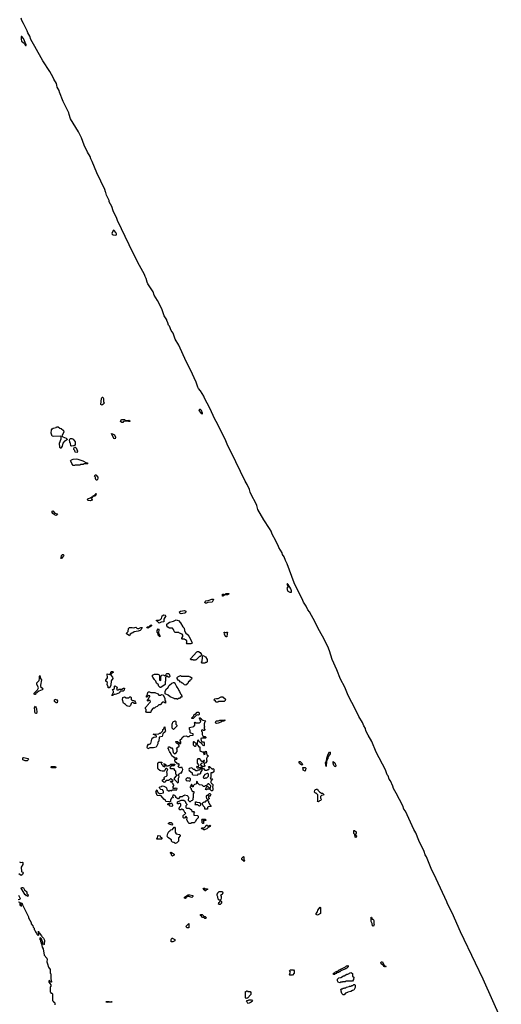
# Model space of a CAD drawing. Extents: x 2886962 to 3052311, y 540590 to 918621.
# Tile 126 of 164: x 3007027 to 3015885, y 786995 to 805099. Entities that reach past the tile are written whole.
import ezdxf

# ---------------------------------------------------------------- set-up
doc = ezdxf.new("R2010")
doc.units = 0

msp = doc.modelspace()

# ---------------------------------------------------------------- linework, layer by layer
at = {"layer": '0CON20XD'}
for points in [[(3015885, 786713), (3015554, 787455), (3015411, 787751), (3015136, 788326), (3014980, 788675), (3014895, 788843), (3014882, 788882), (3014685, 789302), (3014596, 789495), (3014510, 789705), (3014486, 789745), (3014464, 789804), (3014366, 790005), (3014312, 790145), (3014275, 790212), (3014120, 790545), (3014094, 790585), (3014072, 790642), (3013948, 790878), (3013905, 790962), (3013891, 791005), (3013844, 791104), (3013824, 791135), (3013804, 791194), (3013786, 791216), (3013754, 791304), (3013584, 791634), (3013504, 791825), (3013437, 791945), (3013396, 792026), (3013384, 792065), (3013354, 792115), (3013332, 792175), (3013265, 792288), (3013203, 792417), (3013067, 792675), (3013004, 792825), (3012925, 792972), (3012862, 793142), (3012775, 793332), (3012723, 793495), (3012692, 793572), (3012594, 793764), (3012514, 793905), (3012460, 794020), (3012354, 794214), (3012326, 794246), (3012294, 794314), (3012247, 794387), (3012222, 794452), (3012106, 794676), (3012075, 794743), (3011944, 795094), (3011914, 795155), (3011892, 795225), (3011863, 795265), (3011852, 795295), (3011795, 795392), (3011782, 795432), (3011735, 795512), (3011714, 795564), (3011704, 795575), (3011664, 795655), (3011652, 795692), (3011624, 795744), (3011516, 795905), (3011407, 796095), (3011390, 796165), (3011364, 796224), (3011294, 796345), (3011265, 796410), (3011252, 796462), (3011210, 796555), (3011174, 796615), (3010914, 797144), (3010854, 797265), (3010804, 797384), (3010643, 797713), (3010614, 797754), (3010523, 797953), (3010425, 798142), (3010414, 798175), (3010354, 798275), (3010318, 798318), (3010305, 798342), (3010271, 798435), (3010170, 798660), (3010087, 798817), (3009952, 799112), (3009886, 799226), (3009852, 799332), (3009815, 799382), (3009781, 799461), (3009763, 799485), (3009752, 799525), (3009732, 799565), (3009732, 799582), (3009683, 799655), (3009640, 799785), (3009564, 799934), (3009503, 800035), (3009480, 800095), (3009384, 800245), (3009373, 800273), (3009352, 800342), (3009332, 800375), (3009322, 800415), (3009197, 800635), (3009163, 800715), (3009065, 800902), (3009041, 800961), (3008824, 801405), (3008811, 801445), (3008746, 801586), (3008722, 801665), (3008675, 801752), (3008672, 801772), (3008625, 801872), (3008614, 801924), (3008604, 801935), (3008592, 801975), (3008444, 802284), (3008361, 802491), (3008335, 802540), (3008323, 802583), (3008274, 802665), (3008215, 802792), (3008163, 802925), (3008110, 803035), (3007964, 803275), (3007934, 803355), (3007930, 803385), (3007907, 803435), (3007827, 803595), (3007757, 803765), (3007752, 803795), (3007715, 803860), (3007712, 803895), (3007702, 803925), (3007653, 804005), (3007644, 804034), (3007584, 804145), (3007455, 804343), (3007304, 804605), (3007234, 804734), (3007213, 804793), (3007176, 804855), (3007163, 804893), (3007095, 805028), (3007066, 805085), (3007054, 805125)], [(3007145, 804622), (3007145, 804637), (3007095, 804751), (3007065, 804790), (3007055, 804790), (3007051, 804741), (3007060, 804705), (3007107, 804667), (3007135, 804624), (3007145, 804622)], [(3008795, 801138), (3008805, 801142), (3008806, 801164), (3008797, 801187), (3008765, 801225), (3008754, 801226), (3008719, 801175), (3008725, 801158), (3008745, 801144), (3008795, 801138)], [(3008535, 798013), (3008520, 798025), (3008530, 798135), (3008542, 798158), (3008555, 798160), (3008566, 798136), (3008567, 798077), (3008578, 798045), (3008558, 798025), (3008535, 798013)], [(3010385, 797850), (3010392, 797855), (3010391, 797865), (3010370, 797915), (3010355, 797932), (3010335, 797930), (3010322, 797915), (3010325, 797905), (3010365, 797860), (3010385, 797850)], [(3008925, 797692), (3008905, 797692), (3008883, 797713), (3008895, 797740), (3008905, 797747), (3008955, 797747), (3008975, 797730), (3009035, 797738), (3009060, 797715), (3009055, 797710), (3009025, 797710), (3008975, 797720), (3008966, 797714), (3008935, 797710), (3008925, 797692)], [(3007785, 797220), (3007775, 797220), (3007764, 797234), (3007757, 797315), (3007790, 797395), (3007788, 797428), (3007775, 797440), (3007655, 797434), (3007625, 797442), (3007607, 797495), (3007614, 797555), (3007624, 797576), (3007645, 797588), (3007695, 797600), (3007705, 797610), (3007735, 797610), (3007765, 797590), (3007790, 797585), (3007830, 797545), (3007838, 797515), (3007800, 797445), (3007818, 797428), (3007880, 797405), (3007900, 797385), (3007895, 797370), (3007885, 797370), (3007867, 797353), (3007852, 797348), (3007818, 797312), (3007805, 797260), (3007785, 797220)], [(3008785, 797393), (3008765, 797398), (3008744, 797425), (3008715, 797490), (3008735, 797486), (3008773, 797463), (3008786, 797425), (3008785, 797393)], [(3007985, 797260), (3007970, 797265), (3007960, 797315), (3007950, 797325), (3007950, 797345), (3007940, 797355), (3007940, 797375), (3007955, 797400), (3007985, 797396), (3008008, 797385), (3008046, 797335), (3008050, 797315), (3008044, 797286), (3008035, 797272), (3008015, 797263), (3007985, 797260)], [(3008085, 797143), (3008050, 797145), (3008040, 797175), (3008022, 797195), (3008022, 797215), (3008035, 797238), (3008045, 797242), (3008065, 797228), (3008087, 797163), (3008085, 797143)], [(3008035, 796900), (3008012, 796902), (3007990, 796925), (3007990, 796935), (3007962, 796985), (3007982, 797005), (3008013, 797017), (3008065, 797024), (3008095, 797017), (3008190, 796985), (3008255, 796950), (3008265, 796950), (3008280, 796935), (3008275, 796930), (3008205, 796930), (3008195, 796920), (3008145, 796920), (3008135, 796910), (3008045, 796910), (3008035, 796900)], [(3008432, 796632), (3008420, 796665), (3008420, 796685), (3008400, 796705), (3008415, 796730), (3008425, 796730), (3008465, 796690), (3008465, 796670), (3008456, 796644), (3008445, 796632), (3008432, 796632)], [(3008325, 796254), (3008277, 796257), (3008275, 796268), (3008291, 796295), (3008332, 796308), (3008355, 796328), (3008370, 796330), (3008380, 796345), (3008422, 796368), (3008436, 796386), (3008426, 796355), (3008407, 796335), (3008370, 796330), (3008352, 796308), (3008350, 796285), (3008360, 796275), (3008360, 796265), (3008325, 796254)], [(3007695, 795984), (3007665, 795994), (3007637, 796017), (3007625, 796040), (3007627, 796063), (3007635, 796068), (3007645, 796062), (3007675, 796026), (3007714, 796014), (3007722, 796005), (3007718, 795995), (3007695, 795984)], [(3007795, 795190), (3007782, 795192), (3007790, 795205), (3007794, 795246), (3007813, 795267), (3007825, 795267), (3007836, 795256), (3007835, 795240), (3007795, 795190)], [(3012025, 794571), (3012029, 794595), (3012016, 794635), (3011965, 794716), (3011955, 794727), (3011945, 794727), (3011940, 794715), (3011961, 794691), (3011966, 794676), (3011943, 794645), (3011950, 794605), (3011961, 794591), (3011993, 794573), (3012025, 794571)], [(3010445, 794370), (3010434, 794384), (3010435, 794400), (3010450, 794415), (3010495, 794418), (3010562, 794445), (3010590, 794445), (3010590, 794435), (3010564, 794386), (3010487, 794383), (3010465, 794372), (3010445, 794370)], [(3010765, 794498), (3010755, 794500), (3010755, 794538), (3010775, 794537), (3010795, 794528), (3010825, 794547), (3010875, 794550), (3010880, 794545), (3010850, 794525), (3010795, 794520), (3010775, 794503), (3010765, 794498)], [(3009995, 794177), (3009974, 794184), (3009965, 794210), (3009985, 794222), (3010055, 794234), (3010080, 794225), (3010078, 794195), (3010055, 794184), (3009995, 794177)], [(3009595, 794000), (3009564, 794034), (3009540, 794045), (3009542, 794055), (3009595, 794060), (3009619, 794071), (3009634, 794086), (3009645, 794140), (3009680, 794155), (3009702, 794152), (3009716, 794135), (3009678, 794075), (3009675, 794030), (3009626, 794024), (3009595, 794000)], [(3010175, 793620), (3010102, 793622), (3010090, 793635), (3010100, 793645), (3010098, 793678), (3010078, 793698), (3010065, 793700), (3010055, 793710), (3010015, 793710), (3010010, 793715), (3010010, 793725), (3010030, 793755), (3010030, 793785), (3010018, 793798), (3009965, 793820), (3009955, 793830), (3009882, 793832), (3009860, 793865), (3009858, 793888), (3009838, 793908), (3009785, 793910), (3009752, 793932), (3009730, 793955), (3009735, 793987), (3009785, 794024), (3009855, 794039), (3009905, 794064), (3009925, 794061), (3009945, 794049), (3009985, 794007), (3010029, 793935), (3010052, 793912), (3010060, 793870), (3010077, 793827), (3010088, 793808), (3010105, 793800), (3010135, 793766), (3010182, 793685), (3010200, 793635), (3010175, 793620)], [(3009045, 793773), (3008982, 793815), (3009020, 793850), (3009026, 793904), (3009045, 793921), (3009094, 793926), (3009125, 793919), (3009165, 793928), (3009180, 793910), (3009195, 793904), (3009215, 793906), (3009255, 793926), (3009280, 793925), (3009263, 793887), (3009240, 793865), (3009206, 793854), (3009135, 793842), (3009110, 793825), (3009088, 793822), (3009057, 793803), (3009045, 793773)], [(3009385, 793914), (3009373, 793915), (3009368, 793925), (3009373, 793935), (3009402, 793938), (3009425, 793962), (3009445, 793970), (3009450, 793965), (3009452, 793955), (3009442, 793945), (3009385, 793914)], [(3009605, 793750), (3009575, 793782), (3009572, 793812), (3009557, 793837), (3009557, 793865), (3009575, 793898), (3009586, 793895), (3009578, 793818), (3009606, 793775), (3009605, 793750)], [(3010835, 793750), (3010825, 793750), (3010815, 793760), (3010795, 793800), (3010790, 793835), (3010795, 793840), (3010815, 793830), (3010825, 793830), (3010835, 793840), (3010848, 793835), (3010840, 793815), (3010835, 793750)], [(3010255, 793320), (3010225, 793320), (3010215, 793330), (3010175, 793330), (3010170, 793345), (3010285, 793477), (3010300, 793485), (3010315, 793484), (3010344, 793464), (3010370, 793425), (3010370, 793415), (3010345, 793390), (3010332, 793388), (3010275, 793330), (3010265, 793330), (3010255, 793320)], [(3010435, 793270), (3010385, 793270), (3010370, 793285), (3010370, 793295), (3010380, 793305), (3010380, 793335), (3010390, 793345), (3010390, 793395), (3010402, 793408), (3010445, 793386), (3010476, 793335), (3010477, 793293), (3010468, 793282), (3010445, 793280), (3010435, 793270)], [(3007305, 792690), (3007295, 792700), (3007292, 792715), (3007354, 792776), (3007373, 792815), (3007345, 792880), (3007344, 792904), (3007382, 792948), (3007393, 792987), (3007390, 793025), (3007395, 793038), (3007408, 792988), (3007426, 792964), (3007408, 792865), (3007408, 792838), (3007457, 792795), (3007438, 792775), (3007380, 792750), (3007320, 792705), (3007315, 792692), (3007305, 792690)], [(3008675, 792813), (3008652, 792815), (3008652, 792835), (3008638, 792875), (3008642, 792912), (3008614, 792934), (3008608, 792955), (3008642, 792998), (3008635, 793070), (3008685, 793060), (3008700, 793085), (3008700, 793105), (3008707, 793113), (3008735, 793117), (3008745, 793110), (3008746, 793095), (3008710, 793070), (3008700, 793045), (3008735, 793008), (3008737, 792985), (3008712, 792945), (3008705, 792860), (3008685, 792820), (3008675, 792813)], [(3009625, 792820), (3009612, 792822), (3009582, 792852), (3009578, 792868), (3009542, 792902), (3009528, 792938), (3009512, 792952), (3009508, 792968), (3009480, 792995), (3009480, 793005), (3009470, 793015), (3009470, 793045), (3009505, 793068), (3009567, 793067), (3009588, 793058), (3009590, 793045), (3009600, 793035), (3009600, 792955), (3009615, 792950), (3009620, 792955), (3009620, 793025), (3009642, 793048), (3009675, 793050), (3009685, 793040), (3009715, 793040), (3009720, 793065), (3009732, 793078), (3009768, 793078), (3009780, 793045), (3009790, 793035), (3009788, 793022), (3009775, 793010), (3009765, 793010), (3009735, 793030), (3009722, 793028), (3009720, 793015), (3009710, 793005), (3009710, 792945), (3009700, 792925), (3009700, 792875), (3009625, 792820)], [(3010085, 792860), (3010055, 792870), (3010028, 792898), (3010015, 792900), (3009998, 792918), (3009985, 792920), (3009958, 792948), (3009940, 792955), (3009920, 792985), (3009924, 793006), (3009935, 793018), (3009985, 793038), (3009995, 793030), (3010135, 793030), (3010145, 793020), (3010168, 793018), (3010190, 792995), (3010188, 792972), (3010172, 792968), (3010168, 792952), (3010152, 792948), (3010148, 792932), (3010132, 792928), (3010118, 792892), (3010085, 792860)], [(3008725, 792670), (3008720, 792675), (3008752, 792728), (3008752, 792745), (3008733, 792785), (3008755, 792790), (3008768, 792802), (3008770, 792845), (3008775, 792848), (3008818, 792825), (3008810, 792785), (3008818, 792778), (3008842, 792778), (3008855, 792788), (3008903, 792787), (3008935, 792808), (3008955, 792810), (3008946, 792774), (3008930, 792755), (3008875, 792750), (3008860, 792725), (3008800, 792695), (3008784, 792694), (3008775, 792700), (3008735, 792672), (3008725, 792670)], [(3009925, 792600), (3009915, 792610), (3009875, 792610), (3009865, 792620), (3009795, 792650), (3009755, 792680), (3009700, 792705), (3009702, 792755), (3009724, 792796), (3009750, 792815), (3009775, 792858), (3009785, 792860), (3009825, 792897), (3009855, 792910), (3009865, 792910), (3009885, 792890), (3009902, 792852), (3009910, 792845), (3009912, 792832), (3009940, 792795), (3009952, 792762), (3009967, 792747), (3009982, 792702), (3010000, 792685), (3010000, 792675), (3010010, 792665), (3010008, 792642), (3009985, 792640), (3009965, 792620), (3009945, 792620), (3009925, 792600)], [(3007715, 792540), (3007695, 792540), (3007664, 792564), (3007666, 792594), (3007675, 792608), (3007707, 792595), (3007723, 792575), (3007715, 792540)], [(3009045, 792472), (3009014, 792474), (3008995, 792482), (3008970, 792510), (3008935, 792532), (3008918, 792595), (3008925, 792638), (3008955, 792648), (3008985, 792630), (3009015, 792628), (3009035, 792630), (3009055, 792650), (3009065, 792650), (3009078, 792635), (3009080, 792595), (3009138, 792575), (3009158, 792545), (3009160, 792525), (3009135, 792524), (3009112, 792542), (3009095, 792542), (3009078, 792525), (3009065, 792492), (3009045, 792472)], [(3009435, 792360), (3009365, 792360), (3009350, 792365), (3009343, 792375), (3009350, 792385), (3009350, 792415), (3009343, 792425), (3009342, 792455), (3009398, 792512), (3009400, 792525), (3009430, 792555), (3009425, 792580), (3009395, 792580), (3009385, 792570), (3009380, 792575), (3009380, 792595), (3009398, 792612), (3009410, 792645), (3009420, 792655), (3009418, 792668), (3009395, 792670), (3009365, 792640), (3009360, 792645), (3009360, 792665), (3009370, 792675), (3009385, 792730), (3009395, 792740), (3009415, 792740), (3009438, 792728), (3009515, 792726), (3009570, 792705), (3009585, 792680), (3009615, 792680), (3009635, 792690), (3009668, 792688), (3009697, 792617), (3009698, 792588), (3009708, 792575), (3009708, 792532), (3009675, 792550), (3009652, 792548), (3009608, 792502), (3009585, 792500), (3009558, 792472), (3009522, 792458), (3009508, 792442), (3009482, 792438), (3009442, 792398), (3009440, 792365), (3009435, 792360)], [(3010675, 792550), (3010632, 792552), (3010628, 792568), (3010600, 792595), (3010615, 792610), (3010645, 792620), (3010675, 792620), (3010735, 792647), (3010765, 792648), (3010810, 792605), (3010808, 792582), (3010785, 792560), (3010685, 792560), (3010675, 792550)], [(3007335, 792340), (3007315, 792343), (3007304, 792364), (3007307, 792395), (3007297, 792445), (3007315, 792478), (3007336, 792425), (3007340, 792365), (3007335, 792340)], [(3009785, 790710), (3009775, 790720), (3009722, 790722), (3009710, 790735), (3009708, 790748), (3009695, 790760), (3009685, 790760), (3009628, 790828), (3009560, 790835), (3009550, 790845), (3009550, 790865), (3009530, 790895), (3009540, 790915), (3009540, 790935), (3009548, 790938), (3009562, 790902), (3009582, 790882), (3009598, 790868), (3009615, 790868), (3009670, 790885), (3009670, 790915), (3009660, 790925), (3009658, 790938), (3009620, 790945), (3009605, 790960), (3009600, 790975), (3009600, 790985), (3009610, 790995), (3009635, 791000), (3009645, 791010), (3009675, 791008), (3009715, 790988), (3009728, 790975), (3009732, 790942), (3009765, 790920), (3009785, 790920), (3009795, 790930), (3009805, 790920), (3009835, 790940), (3009915, 790940), (3009920, 790965), (3009895, 790970), (3009885, 790960), (3009852, 790962), (3009850, 791005), (3009860, 791015), (3009860, 791025), (3009850, 791035), (3009848, 791048), (3009830, 791065), (3009828, 791078), (3009815, 791080), (3009800, 791095), (3009805, 791100), (3009845, 791100), (3009850, 791115), (3009832, 791122), (3009815, 791140), (3009802, 791138), (3009785, 791120), (3009775, 791120), (3009765, 791110), (3009722, 791108), (3009710, 791095), (3009710, 791085), (3009687, 791073), (3009653, 791095), (3009655, 791120), (3009690, 791135), (3009690, 791145), (3009680, 791155), (3009682, 791168), (3009695, 791180), (3009728, 791192), (3009740, 791205), (3009740, 791245), (3009730, 791255), (3009730, 791275), (3009740, 791285), (3009750, 791315), (3009735, 791330), (3009712, 791328), (3009700, 791315), (3009698, 791292), (3009685, 791280), (3009645, 791280), (3009625, 791290), (3009602, 791292), (3009575, 791320), (3009570, 791335), (3009570, 791425), (3009585, 791450), (3009638, 791448), (3009640, 791435), (3009630, 791425), (3009632, 791412), (3009658, 791388), (3009662, 791372), (3009675, 791370), (3009685, 791360), (3009700, 791375), (3009700, 791385), (3009690, 791395), (3009690, 791410), (3009680, 791415), (3009685, 791420), (3009690, 791410), (3009705, 791410), (3009712, 791392), (3009725, 791380), (3009755, 791380), (3009765, 791388), (3009782, 791388), (3009805, 791410), (3009878, 791408), (3009865, 791380), (3009815, 791380), (3009792, 791358), (3009790, 791345), (3009805, 791330), (3009855, 791330), (3009872, 791302), (3009890, 791285), (3009890, 791235), (3009920, 791205), (3009902, 791198), (3009870, 791155), (3009870, 791135), (3009892, 791112), (3009918, 791088), (3009922, 791072), (3009935, 791070), (3009948, 791082), (3009950, 791155), (3009960, 791175), (3009950, 791225), (3009968, 791232), (3009985, 791250), (3010008, 791252), (3010010, 791275), (3010020, 791285), (3010030, 791315), (3010020, 791325), (3010015, 791350), (3009985, 791350), (3009975, 791340), (3009965, 791350), (3009955, 791350), (3009940, 791375), (3009958, 791392), (3009958, 791408), (3009945, 791420), (3009935, 791410), (3009908, 791438), (3009892, 791442), (3009890, 791455), (3009880, 791465), (3009880, 791485), (3009895, 791500), (3009918, 791502), (3009920, 791515), (3009915, 791520), (3009882, 791522), (3009868, 791538), (3009855, 791540), (3009822, 791565), (3009798, 791618), (3009790, 791625), (3009788, 791638), (3009780, 791645), (3009778, 791658), (3009770, 791665), (3009770, 791685), (3009760, 791695), (3009762, 791728), (3009785, 791728), (3009815, 791710), (3009825, 791710), (3009840, 791695), (3009850, 791625), (3009872, 791602), (3009903, 791617), (3009920, 791645), (3009920, 791685), (3009913, 791707), (3009958, 791742), (3009960, 791755), (3009950, 791765), (3009948, 791778), (3009928, 791798), (3009915, 791790), (3009902, 791802), (3009900, 791825), (3009905, 791830), (3009928, 791828), (3009942, 791812), (3009958, 791808), (3009962, 791792), (3009975, 791780), (3009990, 791795), (3009990, 791825), (3009980, 791835), (3009980, 791855), (3010008, 791882), (3010012, 791898), (3010043, 791927), (3010095, 791930), (3010105, 791920), (3010145, 791920), (3010165, 791940), (3010218, 791942), (3010218, 791968), (3010175, 791980), (3010160, 791995), (3010160, 792035), (3010150, 792045), (3010150, 792085), (3010228, 792102), (3010250, 792125), (3010250, 792155), (3010240, 792165), (3010255, 792180), (3010275, 792170), (3010325, 792170), (3010348, 792182), (3010360, 792195), (3010332, 792255), (3010335, 792260), (3010345, 792260), (3010365, 792247), (3010372, 792232), (3010395, 792220), (3010450, 792205), (3010432, 792188), (3010420, 792155), (3010420, 792105), (3010430, 792095), (3010420, 792085), (3010420, 792065), (3010430, 792055), (3010430, 792045), (3010418, 792032), (3010405, 792030), (3010395, 792040), (3010370, 792035), (3010370, 792015), (3010380, 792005), (3010380, 791955), (3010402, 791922), (3010438, 791918), (3010450, 791905), (3010450, 791895), (3010445, 791890), (3010375, 791890), (3010360, 791880), (3010362, 791842), (3010382, 791822), (3010405, 791820), (3010420, 791805), (3010420, 791755), (3010415, 791750), (3010402, 791752), (3010382, 791772), (3010378, 791788), (3010365, 791800), (3010352, 791802), (3010322, 791832), (3010315, 791850), (3010300, 791845), (3010300, 791815), (3010290, 791805), (3010290, 791775), (3010300, 791765), (3010302, 791752), (3010322, 791732), (3010337, 791727), (3010342, 791662), (3010358, 791648), (3010385, 791640), (3010418, 791638), (3010420, 791625), (3010410, 791615), (3010415, 791590), (3010438, 791592), (3010440, 791625), (3010430, 791635), (3010458, 791648), (3010460, 791605), (3010470, 791595), (3010470, 791585), (3010482, 791572), (3010500, 791565), (3010472, 791538), (3010470, 791525), (3010460, 791515), (3010460, 791485), (3010470, 791475), (3010470, 791465), (3010448, 791432), (3010435, 791430), (3010422, 791418), (3010420, 791395), (3010430, 791385), (3010430, 791375), (3010415, 791360), (3010405, 791370), (3010385, 791370), (3010375, 791380), (3010362, 791382), (3010360, 791405), (3010375, 791430), (3010405, 791440), (3010418, 791452), (3010428, 791478), (3010412, 791478), (3010395, 791460), (3010375, 791460), (3010340, 791510), (3010302, 791508), (3010288, 791492), (3010288, 791428), (3010318, 791398), (3010320, 791385), (3010310, 791375), (3010308, 791362), (3010285, 791370), (3010280, 791355), (3010295, 791340), (3010315, 791340), (3010325, 791350), (3010355, 791350), (3010365, 791360), (3010392, 791332), (3010408, 791328), (3010432, 791302), (3010475, 791300), (3010485, 791310), (3010508, 791312), (3010510, 791325), (3010520, 791335), (3010500, 791365), (3010515, 791370), (3010562, 791322), (3010575, 791320), (3010585, 791330), (3010598, 791318), (3010598, 791272), (3010575, 791250), (3010545, 791250), (3010540, 791245), (3010540, 791165), (3010530, 791155), (3010535, 791140), (3010565, 791140), (3010570, 791135), (3010568, 791122), (3010540, 791095), (3010540, 791075), (3010550, 791065), (3010552, 791052), (3010568, 791048), (3010580, 791035), (3010580, 791005), (3010570, 790995), (3010570, 790985), (3010580, 790975), (3010580, 790935), (3010568, 790922), (3010555, 790920), (3010525, 790950), (3010475, 790950), (3010465, 790940), (3010440, 790945), (3010450, 790955), (3010462, 790988), (3010475, 791000), (3010488, 790998), (3010515, 790970), (3010538, 790972), (3010540, 791015), (3010508, 791048), (3010485, 791050), (3010478, 791032), (3010458, 791012), (3010435, 791010), (3010425, 791000), (3010405, 791000), (3010382, 791022), (3010335, 791030), (3010318, 791048), (3010302, 791052), (3010300, 791085), (3010285, 791090), (3010280, 791085), (3010278, 791052), (3010265, 791040), (3010242, 791038), (3010220, 791015), (3010218, 790992), (3010202, 790992), (3010200, 791025), (3010185, 791040), (3010168, 791002), (3010160, 790995), (3010162, 790982), (3010180, 790965), (3010180, 790945), (3010190, 790935), (3010192, 790922), (3010205, 790910), (3010230, 790905), (3010230, 790875), (3010220, 790865), (3010218, 790792), (3010210, 790785), (3010210, 790755), (3010200, 790745), (3010182, 790738), (3010165, 790720), (3010155, 790720), (3010130, 790745), (3010140, 790795), (3010130, 790805), (3010128, 790818), (3010115, 790830), (3010055, 790840), (3010045, 790830), (3010032, 790828), (3010015, 790810), (3009975, 790810), (3009950, 790775), (3009935, 790772), (3009918, 790788), (3009900, 790795), (3009900, 790815), (3009888, 790828), (3009875, 790830), (3009865, 790840), (3009845, 790840), (3009840, 790815), (3009850, 790805), (3009850, 790795), (3009845, 790790), (3009812, 790788), (3009810, 790765), (3009800, 790755), (3009800, 790725), (3009785, 790710)], [(3010215, 792250), (3010192, 792252), (3010190, 792265), (3010228, 792302), (3010230, 792315), (3010245, 792330), (3010258, 792332), (3010292, 792368), (3010318, 792368), (3010330, 792355), (3010328, 792325), (3010318, 792312), (3010295, 792320), (3010285, 792310), (3010272, 792308), (3010215, 792250)], [(3010645, 792160), (3010632, 792165), (3010630, 792185), (3010642, 792208), (3010685, 792210), (3010705, 792220), (3010785, 792220), (3010798, 792228), (3010800, 792215), (3010795, 792210), (3010785, 792210), (3010775, 792200), (3010755, 792200), (3010725, 792180), (3010675, 792162), (3010645, 792160)], [(3009385, 791690), (3009374, 791714), (3009375, 791750), (3009395, 791780), (3009415, 791780), (3009438, 791792), (3009453, 791837), (3009455, 791870), (3009464, 791886), (3009495, 791908), (3009535, 791910), (3009540, 791915), (3009540, 791925), (3009528, 791938), (3009480, 791965), (3009585, 791970), (3009595, 791980), (3009618, 791982), (3009658, 792022), (3009662, 792048), (3009678, 792062), (3009690, 792095), (3009698, 792098), (3009700, 792035), (3009708, 792025), (3009700, 792005), (3009662, 791968), (3009645, 791920), (3009592, 791908), (3009587, 791835), (3009568, 791812), (3009566, 791785), (3009542, 791735), (3009534, 791726), (3009485, 791710), (3009418, 791712), (3009385, 791690)], [(3009855, 792050), (3009834, 792075), (3009834, 792146), (3009850, 792195), (3009875, 792200), (3009885, 792210), (3009900, 792195), (3009900, 792145), (3009918, 792128), (3009920, 792115), (3009855, 792050)], [(3010255, 791740), (3010270, 791755), (3010270, 791795), (3010252, 791802), (3010238, 791818), (3010225, 791820), (3010220, 791815), (3010220, 791765), (3010242, 791742), (3010255, 791740)], [(3007125, 791472), (3007083, 791493), (3007082, 791525), (3007105, 791532), (3007174, 791514), (3007186, 791494), (3007165, 791474), (3007125, 791472)], [(3012665, 791370), (3012652, 791435), (3012662, 791465), (3012670, 791470), (3012675, 791520), (3012690, 791555), (3012693, 791585), (3012725, 791638), (3012735, 791630), (3012735, 791600), (3012725, 791580), (3012698, 791552), (3012695, 791512), (3012678, 791492), (3012675, 791470), (3012670, 791470), (3012665, 791370)], [(3007685, 791342), (3007615, 791343), (3007600, 791355), (3007605, 791366), (3007675, 791366), (3007698, 791355), (3007685, 791342)], [(3010295, 791210), (3010315, 791230), (3010345, 791230), (3010358, 791242), (3010360, 791265), (3010380, 791295), (3010380, 791315), (3010368, 791328), (3010352, 791328), (3010328, 791302), (3010305, 791300), (3010295, 791290), (3010265, 791290), (3010245, 791310), (3010222, 791312), (3010195, 791340), (3010142, 791328), (3010138, 791315), (3010142, 791292), (3010198, 791248), (3010200, 791225), (3010212, 791212), (3010295, 791210)], [(3012215, 791390), (3012172, 791425), (3012164, 791444), (3012165, 791460), (3012185, 791460), (3012225, 791420), (3012227, 791403), (3012215, 791390)], [(3012275, 791280), (3012243, 791303), (3012240, 791325), (3012232, 791335), (3012235, 791350), (3012275, 791347), (3012288, 791338), (3012286, 791304), (3012275, 791280)], [(3012835, 791364), (3012820, 791365), (3012806, 791386), (3012794, 791426), (3012795, 791458), (3012825, 791432), (3012840, 791385), (3012835, 791364)], [(3010155, 791100), (3010170, 791125), (3010168, 791138), (3010155, 791150), (3010125, 791150), (3010115, 791160), (3010105, 791160), (3010080, 791135), (3010082, 791122), (3010105, 791100), (3010115, 791110), (3010155, 791100)], [(3010435, 791150), (3010445, 791160), (3010468, 791162), (3010498, 791192), (3010500, 791225), (3010488, 791238), (3010475, 791240), (3010465, 791230), (3010432, 791218), (3010412, 791198), (3010400, 791165), (3010415, 791150), (3010435, 791150)], [(3010495, 790760), (3010482, 790762), (3010470, 790775), (3010470, 790785), (3010460, 790795), (3010460, 790825), (3010475, 790840), (3010498, 790842), (3010502, 790858), (3010515, 790870), (3010525, 790870), (3010538, 790858), (3010540, 790845), (3010530, 790835), (3010528, 790822), (3010515, 790820), (3010502, 790808), (3010500, 790795), (3010510, 790785), (3010510, 790775), (3010495, 790760)], [(3012525, 790720), (3012500, 790725), (3012510, 790735), (3012510, 790845), (3012478, 790878), (3012465, 790880), (3012450, 790895), (3012455, 790930), (3012470, 790945), (3012485, 790950), (3012505, 790950), (3012512, 790932), (3012540, 790900), (3012578, 790878), (3012596, 790876), (3012618, 790855), (3012615, 790842), (3012578, 790832), (3012562, 790818), (3012560, 790785), (3012567, 790777), (3012570, 790755), (3012558, 790742), (3012542, 790738), (3012525, 790720)], [(3009825, 790630), (3009795, 790640), (3009775, 790660), (3009752, 790662), (3009752, 790678), (3009765, 790690), (3009805, 790690), (3009818, 790698), (3009840, 790665), (3009840, 790645), (3009825, 790630)], [(3010175, 790320), (3010145, 790320), (3010125, 790340), (3010108, 790378), (3010100, 790385), (3010110, 790425), (3010088, 790448), (3010082, 790448), (3010055, 790420), (3010045, 790420), (3010035, 790430), (3010032, 790468), (3010045, 790480), (3010058, 790482), (3010078, 790502), (3010080, 790515), (3010065, 790520), (3010038, 790568), (3010025, 790570), (3010015, 790580), (3010005, 790580), (3009995, 790570), (3009975, 790570), (3009962, 790582), (3009960, 790605), (3009970, 790615), (3009970, 790625), (3009990, 790645), (3009990, 790675), (3009975, 790690), (3009955, 790690), (3009945, 790680), (3009932, 790682), (3009930, 790715), (3009943, 790727), (3009962, 790728), (3009995, 790748), (3010048, 790748), (3010068, 790728), (3010082, 790692), (3010100, 790675), (3010098, 790662), (3010080, 790645), (3010082, 790612), (3010095, 790600), (3010145, 790600), (3010155, 790590), (3010165, 790590), (3010188, 790568), (3010195, 790540), (3010238, 790538), (3010240, 790525), (3010230, 790515), (3010232, 790472), (3010295, 790467), (3010310, 790455), (3010308, 790425), (3010272, 790388), (3010260, 790355), (3010237, 790333), (3010185, 790330), (3010175, 790320)], [(3010335, 790640), (3010322, 790642), (3010305, 790660), (3010255, 790660), (3010250, 790665), (3010260, 790675), (3010262, 790718), (3010275, 790720), (3010285, 790710), (3010335, 790708), (3010350, 790695), (3010350, 790655), (3010335, 790640)], [(3010475, 790580), (3010432, 790582), (3010430, 790615), (3010400, 790645), (3010390, 790675), (3010390, 790695), (3010405, 790710), (3010415, 790710), (3010425, 790720), (3010445, 790720), (3010465, 790740), (3010485, 790740), (3010498, 790728), (3010500, 790705), (3010510, 790695), (3010512, 790682), (3010550, 790635), (3010545, 790630), (3010492, 790628), (3010480, 790615), (3010480, 790585), (3010475, 790580)], [(3009895, 789953), (3009862, 789972), (3009840, 789975), (3009820, 789995), (3009818, 790018), (3009750, 790065), (3009740, 790085), (3009750, 790135), (3009760, 790145), (3009770, 790175), (3009788, 790182), (3009805, 790200), (3009838, 790212), (3009865, 790250), (3009875, 790250), (3009888, 790235), (3009888, 790158), (3009902, 790132), (3009965, 790118), (3009980, 790105), (3009980, 790095), (3009950, 790055), (3009948, 789995), (3009915, 789962), (3009895, 789953)], [(3009825, 790290), (3009762, 790312), (3009762, 790328), (3009775, 790330), (3009785, 790340), (3009815, 790340), (3009830, 790325), (3009838, 790305), (3009825, 790290)], [(3010405, 790320), (3010395, 790320), (3010382, 790332), (3010380, 790375), (3010370, 790385), (3010385, 790400), (3010435, 790400), (3010450, 790385), (3010450, 790375), (3010425, 790370), (3010415, 790380), (3010402, 790368), (3010410, 790355), (3010410, 790325), (3010405, 790320)], [(3010425, 790200), (3010415, 790200), (3010398, 790218), (3010382, 790222), (3010372, 790238), (3010418, 790242), (3010448, 790272), (3010455, 790290), (3010478, 790288), (3010485, 790270), (3010505, 790270), (3010525, 790290), (3010538, 790278), (3010528, 790262), (3010492, 790248), (3010468, 790222), (3010435, 790210), (3010425, 790200)], [(3009635, 790030), (3009552, 790032), (3009550, 790045), (3009560, 790055), (3009565, 790090), (3009575, 790100), (3009610, 790095), (3009612, 790082), (3009638, 790055), (3009640, 790035), (3009635, 790030)], [(3013215, 790063), (3013195, 790070), (3013190, 790115), (3013172, 790135), (3013170, 790185), (3013175, 790190), (3013185, 790190), (3013218, 790165), (3013218, 790135), (3013200, 790115), (3013222, 790085), (3013215, 790063)], [(3009835, 789720), (3009820, 789735), (3009820, 789755), (3009800, 789775), (3009802, 789788), (3009815, 789790), (3009870, 789755), (3009868, 789735), (3009845, 789722), (3009835, 789720)], [(3011155, 789620), (3011115, 789660), (3011110, 789675), (3011110, 789685), (3011145, 789710), (3011150, 789705), (3011148, 789658), (3011160, 789645), (3011155, 789620)], [(3007026, 789616), (3007045, 789600), (3007075, 789607), (3007085, 789600), (3007083, 789565), (3007056, 789515), (3007058, 789438), (3007068, 789428), (3007086, 789426), (3007091, 789411), (3007081, 789379), (3007053, 789363), (3007012, 789392)], [(3007175, 788980), (3007165, 788990), (3007152, 788992), (3007138, 789008), (3007125, 789010), (3007055, 789130), (3007060, 789145), (3007080, 789145), (3007095, 789138), (3007117, 789097), (3007158, 789065), (3007160, 789035), (3007180, 789005), (3007175, 788980)], [(3007005, 789000), (3007035, 788940), (3007030, 788925), (3007000, 788915)], [(3010075, 788940), (3010060, 788945), (3010060, 788965), (3010125, 789010), (3010155, 789010), (3010210, 788995), (3010210, 788975), (3010195, 788960), (3010135, 788980), (3010115, 788980), (3010105, 788970), (3010092, 788968), (3010090, 788955), (3010075, 788940)], [(3010445, 789080), (3010432, 789082), (3010428, 789098), (3010415, 789100), (3010402, 789112), (3010415, 789130), (3010425, 789130), (3010435, 789120), (3010478, 789118), (3010480, 789105), (3010462, 789098), (3010445, 789080)], [(3010715, 788910), (3010695, 788910), (3010675, 788930), (3010672, 788972), (3010660, 788995), (3010660, 789025), (3010670, 789035), (3010670, 789045), (3010695, 789070), (3010745, 789068), (3010755, 789060), (3010760, 789045), (3010748, 789012), (3010720, 788995), (3010730, 788985), (3010730, 788945), (3010727, 788923), (3010715, 788910)], [(3007002, 788882), (3007030, 788875), (3007032, 788822), (3007058, 788802), (3007060, 788825), (3007050, 788835), (3007060, 788845), (3007062, 788858), (3007075, 788850), (3007080, 788825), (3007188, 788605), (3007188, 788588), (3007237, 788497), (3007240, 788475), (3007267, 788437), (3007272, 788412), (3007290, 788395), (3007292, 788372), (3007308, 788358), (3007320, 788325), (3007332, 788312)], [(3010715, 788830), (3010695, 788830), (3010680, 788845), (3010690, 788855), (3010690, 788865), (3010708, 788882), (3010712, 788898), (3010725, 788900), (3010740, 788885), (3010740, 788855), (3010715, 788830)], [(3010445, 788570), (3010432, 788572), (3010415, 788590), (3010392, 788592), (3010368, 788618), (3010350, 788625), (3010354, 788646), (3010385, 788648), (3010422, 788612), (3010435, 788610), (3010460, 788585), (3010445, 788570)], [(3012505, 788633), (3012480, 788645), (3012480, 788665), (3012502, 788698), (3012510, 788725), (3012555, 788780), (3012560, 788775), (3012560, 788665), (3012505, 788633)], [(3013535, 788430), (3013525, 788430), (3013515, 788440), (3013512, 788482), (3013492, 788515), (3013490, 788595), (3013495, 788600), (3013512, 788562), (3013525, 788558), (3013540, 788535), (3013540, 788475), (3013546, 788455), (3013535, 788430)], [(3010135, 788400), (3010105, 788400), (3010080, 788425), (3010135, 788480), (3010140, 788475), (3010140, 788405), (3010135, 788400)], [(3007332, 788312), (3007340, 788305), (3007342, 788282), (3007368, 788262), (3007380, 788275), (3007380, 788310), (3007370, 788315), (3007375, 788340), (3007380, 788310), (3007395, 788300), (3007402, 788282), (3007428, 788255), (3007432, 788242), (3007465, 788210), (3007482, 788175), (3007478, 788095), (3007465, 788090), (3007450, 788115), (3007450, 788145), (3007440, 788155), (3007440, 788175), (3007430, 788185), (3007428, 788198), (3007400, 788220), (3007400, 788185), (3007410, 788175), (3007410, 788145), (3007420, 788135), (3007420, 788115), (3007430, 788105), (3007440, 788045), (3007457, 788017), (3007478, 787898), (3007526, 787845), (3007532, 787825), (3007527, 787775), (3007537, 787737), (3007558, 787678), (3007587, 787635), (3007590, 787565), (3007598, 787555), (3007600, 787455), (3007608, 787445), (3007610, 787405), (3007605, 787400), (3007592, 787402), (3007575, 787430), (3007562, 787428), (3007560, 787405), (3007600, 787355), (3007600, 787325), (3007590, 787315), (3007590, 787225), (3007600, 787215), (3007602, 787202), (3007618, 787198), (3007630, 787185), (3007630, 787065), (3007640, 787055), (3007642, 787042), (3007655, 787040), (3007670, 787025), (3007670, 786985)], [(3009845, 788143), (3009810, 788145), (3009810, 788185), (3009825, 788210), (3009835, 788210), (3009842, 788202), (3009880, 788185), (3009880, 788165), (3009845, 788143)], [(3012815, 787540), (3012800, 787545), (3012800, 787565), (3012818, 787572), (3012835, 787590), (3012885, 787610), (3012902, 787628), (3012915, 787630), (3012925, 787640), (3012935, 787640), (3012945, 787650), (3013018, 787682), (3013035, 787700), (3013055, 787700), (3013065, 787710), (3013070, 787705), (3013068, 787682), (3013045, 787660), (3013035, 787660), (3013025, 787650), (3013015, 787650), (3013005, 787640), (3012932, 787608), (3012915, 787590), (3012905, 787590), (3012895, 787580), (3012862, 787578), (3012848, 787562), (3012832, 787558), (3012815, 787540)], [(3013755, 787680), (3013725, 787690), (3013718, 787708), (3013675, 787740), (3013670, 787755), (3013674, 787776), (3013698, 787775), (3013722, 787722), (3013742, 787702), (3013760, 787695), (3013755, 787680)], [(3011995, 787530), (3011990, 787535), (3012000, 787575), (3012010, 787585), (3011990, 787615), (3012005, 787628), (3012065, 787628), (3012075, 787610), (3012078, 787565), (3012045, 787533), (3011995, 787530)], [(3012915, 787390), (3012885, 787400), (3012870, 787425), (3012873, 787457), (3012895, 787480), (3012935, 787490), (3012985, 787520), (3012995, 787520), (3013045, 787548), (3013065, 787550), (3013115, 787578), (3013130, 787575), (3013145, 787560), (3013150, 787515), (3013170, 787495), (3013167, 787453), (3013148, 787422), (3013025, 787420), (3013015, 787410), (3012965, 787410), (3012955, 787400), (3012925, 787400), (3012915, 787390)], [(3012995, 787170), (3012975, 787170), (3012953, 787193), (3012940, 787235), (3012940, 787255), (3012930, 787265), (3012945, 787280), (3012965, 787280), (3012975, 787290), (3012995, 787290), (3013005, 787300), (3013025, 787300), (3013035, 787310), (3013085, 787320), (3013095, 787330), (3013125, 787330), (3013135, 787340), (3013155, 787340), (3013175, 787360), (3013185, 787360), (3013200, 787345), (3013200, 787305), (3013170, 787255), (3013145, 787250), (3013115, 787230), (3013065, 787220), (3013055, 787210), (3013022, 787198), (3012995, 787170)], [(3011195, 787100), (3011180, 787115), (3011182, 787228), (3011195, 787230), (3011205, 787240), (3011215, 787240), (3011225, 787230), (3011265, 787230), (3011280, 787215), (3011280, 787175), (3011215, 787110), (3011205, 787110), (3011195, 787100)], [(3008635, 787030), (3008610, 787035), (3008626, 787046), (3008665, 787047), (3008675, 787040), (3008715, 787046), (3008725, 787032), (3008635, 787030)], [(3011225, 787010), (3011215, 787020), (3011210, 787045), (3011200, 787055), (3011202, 787068), (3011235, 787070), (3011245, 787080), (3011288, 787078), (3011308, 787052), (3011287, 787033), (3011245, 787013), (3011225, 787010)]]:
    msp.add_lwpolyline(points, dxfattribs=at)

doc.saveas('drawing.dxf')
